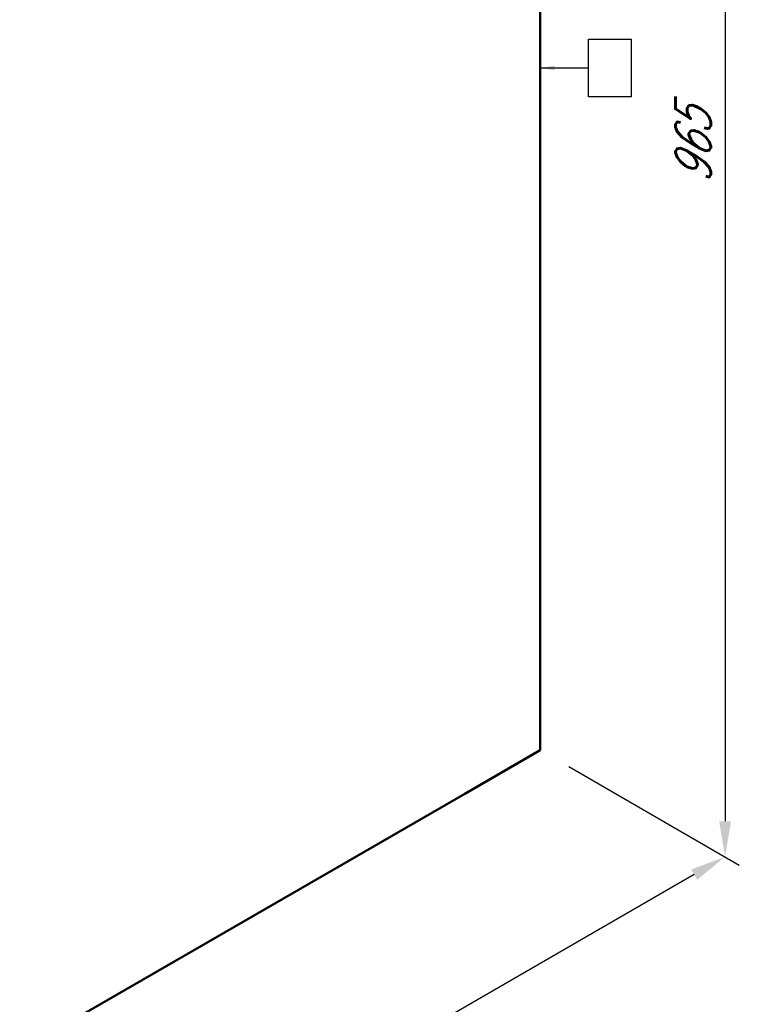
# Model space of a CAD drawing. Header units: millimetres. Extents: x 0 to 2258, y 0 to 438.
# Tile 3 of 39: x 198 to 248, y 137 to 206. Entities that reach past the tile are written whole.
import ezdxf
from ezdxf import colors
from ezdxf.entities.mleader import LeaderData, LeaderLine
from ezdxf.enums import TextEntityAlignment as Align
from ezdxf.math import Vec2, Vec3

# ---------------------------------------------------------------- set-up
doc = ezdxf.new("R2010")
doc.units = ezdxf.units.MM
doc.header["$LTSCALE"] = 0.25
doc.set_wipeout_variables(frame=1)
doc.layers.add('Annotation', color=7, linetype='Continuous')
doc.layers.add('Dimension', color=1, linetype='Continuous')
doc.layers.add('Pipe Small Bore', color=30, linetype='Continuous', lineweight=50)
doc.styles.add('AdskIsoMetric', font='romans.shx', dxfattribs={"width": 0.8, "height": 2.5})
doc.styles.add('AdskIsoMetric-30', font='romans.shx', dxfattribs={"width": 0.8, "height": 2.5})
doc.styles.add('AdskIsoMetric30', font='romans.shx', dxfattribs={"width": 0.8, "oblique": 30, "height": 2.5})
doc.styles.get("Standard").update_dxf_attribs({"font": 'arial.ttf'})
doc.dimstyles.new('AdskIsoMetric', dxfattribs={"dimtxt": 2.5, "dimasz": 2.5, "dimexe": 1, "dimexo": 2, "dimgap": 0.8, "dimtad": 1, "dimdec": 0, "dimrnd": 1, "dimzin": 0, "dimdsep": 46, "dimtxsty": 'AdskIsoMetric', "dimcen": 0, "dimclrt": 7, "dimadec": 0, "dimazin": 0, "dimtfac": 1, "dimtdec": 0, "dimtmove": 1, "dimatfit": 3, "dimfxl": 1, "dimtfill": 1, "dimfrac": 2, "dimtolj": 1, "dimtzin": 0, "dimarcsym": 0})

# ---------------------------------------------------------------- blocks, each defined once
blk = doc.blocks.new('*D16')
at = {"layer": 'Defpoints', "color": 0, "transparency": 16777216}
for p in [(234.105, 252.211), (234.105, 155.005), (247.095, 147.505)]:
    blk.add_point(p, dxfattribs=at)
at = {"layer": 'Dimension', "color": 0, "lineweight": -2, "transparency": 16777216}
for p, q in [((236.105, 251.056), (248.095, 244.133)), ((247.095, 242.211), (247.095, 150.005)), ((236.105, 153.851), (248.095, 146.928))]:
    blk.add_line(p, q, dxfattribs=at)
at = {"layer": 'Dimension', "color": 0, "transparency": 16777216}
for points in [[(246.678, 242.211), (247.512, 242.211), (247.095, 244.711)], [(246.678, 150.005), (247.512, 150.005), (247.095, 147.505)]]:
    blk.add_solid(points, dxfattribs=at)
at = {"layer": 'Dimension', "color": 7, "transparency": 16777216, "insert": (244.855, 197.401), "char_height": 2.5, "attachment_point": 5, "rotation": 90, "style": 'AdskIsoMetric30', "bg_fill": 3, "box_fill_scale": 1.1, "bg_fill_color": 256, "bg_fill_true_color": 13158600, "bg_fill_transparency": 0}
blk.add_mtext('\\A1;965', dxfattribs=at)
blk = doc.blocks.new('*D17')
at = {"layer": 'Defpoints', "color": 0, "transparency": 16777216}
for p in [(234.105, 155.005), (113.711, 85.496), (126.702, 77.996)]:
    blk.add_point(p, dxfattribs=at)
at = {"layer": 'Dimension', "color": 0, "lineweight": -2, "transparency": 16777216}
for p, q in [((236.105, 153.851), (248.095, 146.928)), ((244.93, 146.255), (128.867, 79.246)), ((115.711, 84.342), (127.702, 77.419))]:
    blk.add_line(p, q, dxfattribs=at)
at = {"layer": 'Dimension', "color": 0, "transparency": 16777216}
for points in [[(244.722, 146.616), (245.138, 145.894), (247.095, 147.505)], [(128.659, 79.607), (129.075, 78.885), (126.702, 77.996)]]:
    blk.add_solid(points, dxfattribs=at)
at = {"layer": 'Dimension', "color": 7, "transparency": 16777216, "insert": (184.659, 114.044), "char_height": 2.5, "attachment_point": 5, "rotation": 30, "style": 'AdskIsoMetric-30', "bg_fill": 3, "box_fill_scale": 1.1, "bg_fill_color": 256, "bg_fill_true_color": 13158600, "bg_fill_transparency": 0}
blk.add_mtext('\\A1;10617', dxfattribs=at)
blk = doc.blocks.new('Elbow-1-Iso2DSkew180')
at = {"color": 0, "linetype": 'ByBlock', "lineweight": -2, "extrusion": (-0.707107, 0.408248, -0.57735)}
for p, q in [((0, 6.124), (0, 0)), ((0, 0), (-5.303, -3.062)), ((0, 0), (0, 0))]:
    blk.add_line(p, q, dxfattribs=at)
blk = doc.blocks.new('AnnoRect')
at = {"color": 0, "linetype": 'ByBlock', "lineweight": -2}
blk.add_wipeout([(-0.81, -0.6), (-0.81, 0.6), (0.81, 0.6), (0.81, -0.6)], dxfattribs=at)
blk.add_lwpolyline([(-0.81, -0.6), (-0.81, 0.6), (0.81, 0.6), (0.81, -0.6)], close=True, dxfattribs=at)
at = {"color": 0, "linetype": 'ByBlock', "lineweight": -2, "width": 0.8, "flags": 106}
blk.add_attdef('XX', text='', height=1, dxfattribs=at).set_placement((0, 0), align=Align.MIDDLE_CENTER)

msp = doc.modelspace()

# ---------------------------------------------------------------- leaders
at = {"layer": 'Annotation'}
ml = msp.add_multileader_mtext('Standard', dxfattribs=at)
ml.set_content('')
ml.set_leader_properties()
ml.build(insert=Vec2(0, 0))
ml.multileader.update_dxf_attribs({"dogleg_length": 0, "arrow_head_size": 0})
ctx = ml.context
ctx.base_point, ctx.arrow_head_size = Vec3(237.5, 203), 0
notes = []
notes.append((ctx, [(0, (1, 1, 0), (237.5, 203), (-1, 0), 0, [(0, [(234.105, 203)], 0, [])])]))
ctx.mtext, ml.multileader.dxf.content_type = None, 0
for ctx, leaders in notes:
    for number, flags, end, landing, length, lines in leaders:
        leader = LeaderData()
        leader.index, (leader.has_last_leader_line, leader.has_dogleg_vector, leader.attachment_direction) = number, flags
        leader.last_leader_point, leader.dogleg_vector, leader.dogleg_length = Vec3(end), Vec3(landing), length
        for number, points, colour, breaks in lines:
            line = LeaderLine()
            line.index, line.vertices, line.color, line.breaks = number, Vec3.list(points), colors.encode_raw_color(colour), breaks
            leader.lines.append(line)
        ctx.leaders.append(leader)

# ---------------------------------------------------------------- next in the draw order: dimensions: what is measured, and where the dimension line sits
at = {"layer": 'Dimension'}
dim = msp.add_linear_dim(base=(247.095, 147.505), p1=(234.105, 252.211), p2=(234.105, 155.005), angle=270, text='965', dimstyle='AdskIsoMetric', override={"dimtad": 0, "dimlfac": 9.927432, "dimtxsty": 'AdskIsoMetric30', "dimse1": 0, "dimse2": 0, "dimsd1": 0, "dimsd2": 0, "dimtmove": 1}, dxfattribs=at)
dim.commit()
dim.dimension.update_dxf_attribs({"geometry": '*D16', "text_midpoint": (244.855, 197.401), "dimtype": 160})

# ---------------------------------------------------------------- next in the draw order: linework, layer by layer
at = {"layer": 'Pipe Small Bore'}
msp.add_lwpolyline([(234.105, 246.087), (234.105, 161.129)], dxfattribs=at)

# ---------------------------------------------------------------- next in the draw order: block references
at = {"layer": 'Annotation', "xscale": 2.500000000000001, "yscale": 2.500000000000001, "zscale": 2.500000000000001, "rotation": 90.00000000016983}
msp.add_blockref('AnnoRect', (239, 203), dxfattribs=at)

# ---------------------------------------------------------------- next in the draw order: dimensions: what is measured, and where the dimension line sits
at = {"layer": 'Dimension'}
dim = msp.add_linear_dim(base=(126.702, 77.996), p1=(234.105, 155.005), p2=(113.711, 85.496), angle=210, text='10617', dimstyle='AdskIsoMetric', override={"dimtad": 0, "dimlfac": 76.371225, "dimtxsty": 'AdskIsoMetric-30', "dimse1": 0, "dimse2": 0, "dimsd1": 0, "dimsd2": 0, "dimtmove": 1}, dxfattribs=at)
dim.commit()
dim.dimension.update_dxf_attribs({"geometry": '*D17', "text_midpoint": (184.659, 114.044), "dimtype": 160})

# ---------------------------------------------------------------- next in the draw order: linework, layer by layer
at = {"layer": 'Pipe Small Bore'}
msp.add_lwpolyline([(228.801, 151.943), (119.015, 88.558)], dxfattribs=at)

# ---------------------------------------------------------------- next in the draw order: block references
msp.add_blockref('Elbow-1-Iso2DSkew180', (234.105, 155.005), dxfattribs=at)

doc.saveas('drawing.dxf')
